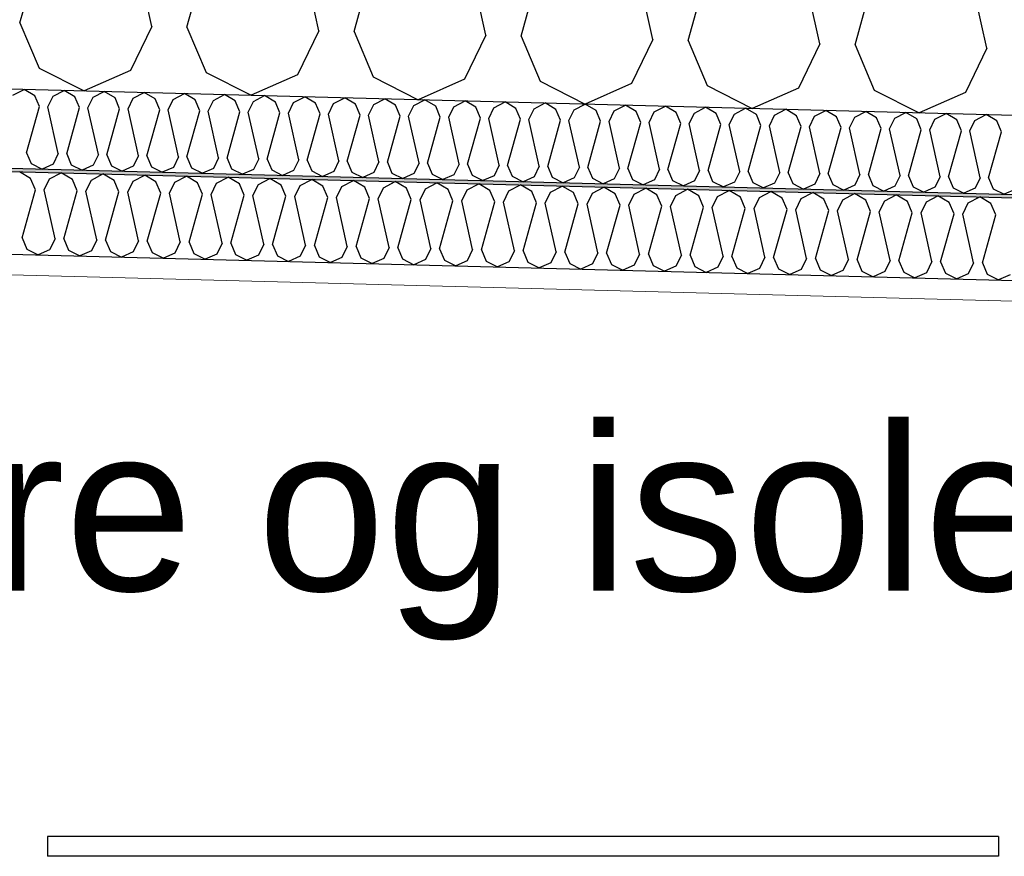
# Model space of a CAD drawing. Header units: millimetres. Extents: x -8544 to 51179, y -2070 to 39312.
# Tile 154 of 165: x 40821 to 41417, y 6214 to 6721. Entities that reach past the tile are written whole.
import ezdxf

# ---------------------------------------------------------------- set-up
doc = ezdxf.new("R2010")
doc.units = ezdxf.units.MM
doc.header["$LTSCALE"] = 0.5
doc.header["$MEASUREMENT"] = 0
doc.linetypes.add('PLINE', pattern=[0])
doc.layers.add('236- Innvendig kledning og overflate(Nye konstruksjoner)', color=7, linetype='Continuous', lineweight=0)
for name, color, linetype in [('256- Faste himlinger og overflatebehandling (Skravur)(Nye konstruksjoner)', 7, 'Continuous'), ('256- Faste himlinger og overflatebehandling(Nye konstruksjoner)', 7, 'Continuous'), ('257- Systemhimlinger (Skravur)(Nye konstruksjoner)', 7, 'Continuous'), ('257- Systemhimlinger(Nye konstruksjoner)', 7, 'Continuous'), ('261- Primærkonstruksjon (tak)', 7, 'Continuous'), ('261- Primærkonstruksjon (tak) (Skravur)', 7, 'Continuous'), ('832- Tekst bygning(Nye konstruksjoner)', 7, 'Continuous')]:
    doc.layers.add(name, color=color, linetype=linetype)
doc.styles.add('GENERATED_STYLE_3', font='arial.ttf')
doc.dimstyles.new('GENERATED_STYLE__2', dxfattribs={"dimtxt": 0.18, "dimasz": 182.4, "dimexe": 0.18, "dimexo": 0.0625, "dimgap": 0, "dimtad": 0, "dimtih": 1, "dimtoh": 1, "dimdec": 4, "dimzin": 0, "dimdsep": 46, "dimcen": 0.09, "dimadec": 0, "dimazin": 0, "dimtfac": 1, "dimtdec": 4, "dimtmove": 0, "dimatfit": 3, "dimldrblk": 'ARROWHEAD_5', "dimfxl": 1, "dimtolj": 1, "dimtzin": 0, "dimarcsym": 0})

# ---------------------------------------------------------------- blocks, each defined once
blk = doc.blocks.new('*X17')
at = {"layer": '261- Primærkonstruksjon (tak) (Skravur)', "linetype": 'PLINE'}
for p, q in [((40821.04, 6718.88), (40853.43, 6835.39)), ((40900.93, 6716.78), (40874.68, 6834.83)), ((40922.18, 6716.23), (40954.57, 6832.74)), ((41002.07, 6714.14), (40975.82, 6832.18)), ((41023.32, 6713.58), (41055.71, 6830.09)), ((41103.2, 6711.49), (41076.96, 6829.54)), ((41124.45, 6710.93), (41156.84, 6827.44)), ((41204.34, 6708.84), (41178.09, 6826.89)), ((41225.59, 6708.28), (41257.98, 6824.8)), ((41305.48, 6706.19), (41279.23, 6824.24)), ((41326.73, 6705.63), (41359.12, 6822.15)), ((41406.62, 6703.54), (41380.37, 6821.59)), ((40821.04, 6718.88), (40832.66, 6691.47)), ((40900.93, 6716.78), (40887.9, 6690.02)), ((40922.18, 6716.23), (40933.79, 6688.82)), ((41002.07, 6714.14), (40989.03, 6687.38)), ((41023.32, 6713.58), (41034.93, 6686.17)), ((41103.2, 6711.49), (41090.17, 6684.73)), ((41124.45, 6710.93), (41136.07, 6683.53)), ((41204.34, 6708.84), (41191.31, 6682.08)), ((41225.59, 6708.28), (41237.21, 6680.88)), ((41305.48, 6706.19), (41292.45, 6679.43)), ((41326.73, 6705.63), (41338.34, 6678.23)), ((41406.62, 6703.54), (41393.58, 6676.78)), ((40832.66, 6691.47), (40859.93, 6677.68)), ((40887.9, 6690.02), (40859.93, 6677.68)), ((40933.79, 6688.82), (40961.07, 6675.03)), ((40989.03, 6687.38), (40961.07, 6675.03)), ((41034.93, 6686.17), (41062.21, 6672.38)), ((41090.17, 6684.73), (41062.21, 6672.38)), ((41136.07, 6683.53), (41163.35, 6669.73)), ((41191.31, 6682.08), (41163.35, 6669.73)), ((41237.21, 6680.88), (41264.48, 6667.08)), ((41292.45, 6679.43), (41264.48, 6667.08)), ((41338.34, 6678.23), (41365.62, 6664.43)), ((41393.58, 6676.78), (41365.62, 6664.43))]:
    blk.add_line(p, q, dxfattribs=at)
blk = doc.blocks.new('*X19')
at = {"layer": '256- Faste himlinger og overflatebehandling (Skravur)(Nye konstruksjoner)', "linetype": 'PLINE'}
for p, q in [((40827.5, 6624.65), (40820.7, 6628.69)), ((40830.41, 6617.8), (40827.5, 6624.65)), ((40835.72, 6617.66), (40838.98, 6624.35)), ((40838.98, 6624.35), (40845.98, 6628.02)), ((40852.79, 6623.99), (40845.98, 6628.02)), ((40864.26, 6623.69), (40871.27, 6627.36)), ((40878.07, 6623.33), (40871.27, 6627.36)), ((40889.55, 6623.03), (40896.55, 6626.7)), ((40903.36, 6622.67), (40896.55, 6626.7)), ((40914.83, 6622.37), (40921.84, 6626.04)), ((40928.64, 6622), (40921.84, 6626.04)), ((40940.11, 6621.7), (40947.12, 6625.38)), ((40953.92, 6621.34), (40947.12, 6625.38)), ((40965.4, 6621.04), (40972.4, 6624.71)), ((40979.21, 6620.68), (40972.4, 6624.71)), ((40855.69, 6617.14), (40852.79, 6623.99)), ((40861, 6617), (40864.26, 6623.69)), ((40880.98, 6616.48), (40878.07, 6623.33)), ((40886.29, 6616.34), (40889.55, 6623.03)), ((40906.26, 6615.81), (40903.36, 6622.67)), ((40911.57, 6615.68), (40914.83, 6622.37)), ((40931.54, 6615.15), (40928.64, 6622)), ((40936.86, 6615.01), (40940.11, 6621.7)), ((40956.83, 6614.49), (40953.92, 6621.34)), ((40962.14, 6614.35), (40965.4, 6621.04)), ((40982.11, 6613.83), (40979.21, 6620.68)), ((40987.42, 6613.69), (40990.68, 6620.38)), ((40990.68, 6620.38), (40997.69, 6624.05)), ((41004.49, 6620.02), (40997.69, 6624.05)), ((41007.4, 6613.17), (41004.49, 6620.02)), ((41012.71, 6613.03), (41015.97, 6619.72)), ((41015.97, 6619.72), (41022.97, 6623.39)), ((41029.78, 6619.36), (41022.97, 6623.39)), ((41032.68, 6612.5), (41029.78, 6619.36)), ((41037.99, 6612.36), (41041.25, 6619.06)), ((41041.25, 6619.06), (41048.26, 6622.73)), ((41055.06, 6618.69), (41048.26, 6622.73)), ((41057.97, 6611.84), (41055.06, 6618.69)), ((41063.28, 6611.7), (41066.54, 6618.39)), ((41066.54, 6618.39), (41073.54, 6622.07)), ((41080.35, 6618.03), (41073.54, 6622.07)), ((41091.82, 6617.73), (41098.83, 6621.4)), ((41105.63, 6617.37), (41098.83, 6621.4)), ((41117.1, 6617.07), (41124.11, 6620.74)), ((41130.91, 6616.71), (41124.11, 6620.74)), ((41142.39, 6616.41), (41149.4, 6620.08)), ((41156.2, 6616.05), (41149.4, 6620.08)), ((41167.67, 6615.74), (41174.68, 6619.42)), ((41181.48, 6615.38), (41174.68, 6619.42)), ((41192.96, 6615.08), (41199.96, 6618.76)), ((41206.77, 6614.72), (41199.96, 6618.76)), ((40822.31, 6588.67), (40830.41, 6617.8)), ((40842.28, 6588.15), (40835.72, 6617.66)), ((40847.59, 6588.01), (40855.69, 6617.14)), ((40867.57, 6587.49), (40861, 6617)), ((40872.88, 6587.35), (40880.98, 6616.48)), ((40892.85, 6586.83), (40886.29, 6616.34)), ((40898.16, 6586.69), (40906.26, 6615.81)), ((40918.13, 6586.16), (40911.57, 6615.68)), ((40923.45, 6586.02), (40931.54, 6615.15)), ((40943.42, 6585.5), (40936.86, 6615.01)), ((40948.73, 6585.36), (40956.83, 6614.49)), ((40968.7, 6584.84), (40962.14, 6614.35)), ((40974.01, 6584.7), (40982.11, 6613.83)), ((40993.99, 6584.18), (40987.42, 6613.69)), ((40999.3, 6584.04), (41007.4, 6613.17)), ((41019.27, 6583.52), (41012.71, 6613.03)), ((41024.58, 6583.38), (41032.68, 6612.5)), ((41044.56, 6582.85), (41037.99, 6612.36)), ((41083.25, 6611.18), (41080.35, 6618.03)), ((41088.56, 6611.04), (41091.82, 6617.73)), ((41108.53, 6610.52), (41105.63, 6617.37)), ((41113.85, 6610.38), (41117.1, 6617.07)), ((41133.82, 6609.86), (41130.91, 6616.71)), ((41139.13, 6609.72), (41142.39, 6616.41)), ((41159.1, 6609.19), (41156.2, 6616.05)), ((41164.42, 6609.05), (41167.67, 6615.74)), ((41184.39, 6608.53), (41181.48, 6615.38)), ((41189.7, 6608.39), (41192.96, 6615.08)), ((41209.67, 6607.87), (41206.77, 6614.72)), ((41214.98, 6607.73), (41218.24, 6614.42)), ((41218.24, 6614.42), (41225.25, 6618.09)), ((41232.05, 6614.06), (41225.25, 6618.09)), ((41234.96, 6607.21), (41232.05, 6614.06)), ((41240.27, 6607.07), (41243.53, 6613.76)), ((41243.53, 6613.76), (41250.53, 6617.43)), ((41257.34, 6613.4), (41250.53, 6617.43)), ((41260.24, 6606.55), (41257.34, 6613.4)), ((41265.55, 6606.41), (41268.81, 6613.1)), ((41268.81, 6613.1), (41275.82, 6616.77)), ((41282.62, 6612.73), (41275.82, 6616.77)), ((41285.52, 6605.88), (41282.62, 6612.73)), ((41290.84, 6605.74), (41294.1, 6612.43)), ((41294.1, 6612.43), (41301.1, 6616.11)), ((41307.91, 6612.07), (41301.1, 6616.11)), ((41319.38, 6611.77), (41326.39, 6615.44)), ((41333.19, 6611.41), (41326.39, 6615.44)), ((41344.66, 6611.11), (41351.67, 6614.78)), ((41358.47, 6610.75), (41351.67, 6614.78)), ((41369.95, 6610.45), (41376.95, 6614.12)), ((41383.76, 6610.09), (41376.95, 6614.12)), ((41395.23, 6609.79), (41402.24, 6613.46)), ((41409.04, 6609.42), (41402.24, 6613.46)), ((41049.87, 6582.71), (41057.97, 6611.84)), ((41069.84, 6582.19), (41063.28, 6611.7)), ((41075.15, 6582.05), (41083.25, 6611.18)), ((41095.12, 6581.53), (41088.56, 6611.04)), ((41100.44, 6581.39), (41108.53, 6610.52)), ((41120.41, 6580.87), (41113.85, 6610.38)), ((41125.72, 6580.73), (41133.82, 6609.86)), ((41145.69, 6580.2), (41139.13, 6609.72)), ((41151.01, 6580.07), (41159.1, 6609.19)), ((41170.98, 6579.54), (41164.42, 6609.05)), ((41176.29, 6579.4), (41184.39, 6608.53)), ((41196.26, 6578.88), (41189.7, 6608.39)), ((41201.57, 6578.74), (41209.67, 6607.87)), ((41221.55, 6578.22), (41214.98, 6607.73)), ((41226.86, 6578.08), (41234.96, 6607.21)), ((41246.83, 6577.56), (41240.27, 6607.07)), ((41252.14, 6577.42), (41260.24, 6606.55)), ((41272.11, 6576.89), (41265.55, 6606.41)), ((41310.81, 6605.22), (41307.91, 6612.07)), ((41316.12, 6605.08), (41319.38, 6611.77)), ((41336.09, 6604.56), (41333.19, 6611.41)), ((41341.41, 6604.42), (41344.66, 6611.11)), ((41361.38, 6603.9), (41358.47, 6610.75)), ((41366.69, 6603.76), (41369.95, 6610.45)), ((41386.66, 6603.23), (41383.76, 6610.09)), ((41391.97, 6603.1), (41395.23, 6609.79)), ((41411.95, 6602.57), (41409.04, 6609.42)), ((41277.43, 6576.76), (41285.52, 6605.88)), ((41297.4, 6576.23), (41290.84, 6605.74)), ((41302.71, 6576.09), (41310.81, 6605.22)), ((41322.68, 6575.57), (41316.12, 6605.08)), ((41328, 6575.43), (41336.09, 6604.56)), ((41347.97, 6574.91), (41341.41, 6604.42)), ((41353.28, 6574.77), (41361.38, 6603.9)), ((41373.25, 6574.25), (41366.69, 6603.76)), ((41378.56, 6574.11), (41386.66, 6603.23)), ((41398.54, 6573.58), (41391.97, 6603.1)), ((41403.85, 6573.44), (41411.95, 6602.57)), ((40822.31, 6588.67), (40825.21, 6581.82)), ((40842.28, 6588.15), (40839.02, 6581.46)), ((40847.59, 6588.01), (40850.5, 6581.16)), ((40867.57, 6587.49), (40864.31, 6580.8)), ((40872.88, 6587.35), (40875.78, 6580.5)), ((40892.85, 6586.83), (40889.59, 6580.14)), ((40898.16, 6586.69), (40901.07, 6579.83)), ((40918.13, 6586.16), (40914.88, 6579.47)), ((40923.45, 6586.02), (40926.35, 6579.17)), ((40943.42, 6585.5), (40940.16, 6578.81)), ((40948.73, 6585.36), (40951.63, 6578.51)), ((40968.7, 6584.84), (40965.44, 6578.15)), ((40974.01, 6584.7), (40976.92, 6577.85)), ((40993.99, 6584.18), (40990.73, 6577.49)), ((40999.3, 6584.04), (41002.2, 6577.19)), ((41019.27, 6583.52), (41016.01, 6576.82)), ((41024.58, 6583.38), (41027.49, 6576.52)), ((41044.56, 6582.85), (41041.3, 6576.16)), ((41049.87, 6582.71), (41052.77, 6575.86)), ((40825.21, 6581.82), (40832.03, 6578.37)), ((40839.02, 6581.46), (40832.03, 6578.37)), ((40850.5, 6581.16), (40857.32, 6577.71)), ((40864.31, 6580.8), (40857.32, 6577.71)), ((40875.78, 6580.5), (40882.6, 6577.05)), ((40889.59, 6580.14), (40882.6, 6577.05)), ((40901.07, 6579.83), (40907.89, 6576.39)), ((40914.88, 6579.47), (40907.89, 6576.39)), ((40926.35, 6579.17), (40933.17, 6575.72)), ((40940.16, 6578.81), (40933.17, 6575.72)), ((40951.63, 6578.51), (40958.45, 6575.06)), ((40965.44, 6578.15), (40958.45, 6575.06)), ((40976.92, 6577.85), (40983.74, 6574.4)), ((40990.73, 6577.49), (40983.74, 6574.4)), ((41002.2, 6577.19), (41009.02, 6573.74)), ((41016.01, 6576.82), (41009.02, 6573.74)), ((41027.49, 6576.52), (41034.31, 6573.08)), ((41069.84, 6582.19), (41066.58, 6575.5)), ((41075.15, 6582.05), (41078.06, 6575.2)), ((41095.12, 6581.53), (41091.87, 6574.84)), ((41100.44, 6581.39), (41103.34, 6574.54)), ((41120.41, 6580.87), (41117.15, 6574.18)), ((41125.72, 6580.73), (41128.62, 6573.88)), ((41145.69, 6580.2), (41142.43, 6573.51)), ((41151.01, 6580.07), (41153.91, 6573.21)), ((41170.98, 6579.54), (41167.72, 6572.85)), ((41176.29, 6579.4), (41179.19, 6572.55)), ((41196.26, 6578.88), (41193, 6572.19)), ((41201.57, 6578.74), (41204.48, 6571.89)), ((41221.55, 6578.22), (41218.29, 6571.53)), ((41226.86, 6578.08), (41229.76, 6571.23)), ((41246.83, 6577.56), (41243.57, 6570.87)), ((41252.14, 6577.42), (41255.05, 6570.57)), ((41272.11, 6576.89), (41268.86, 6570.2)), ((41277.43, 6576.76), (41280.33, 6569.9)), ((41041.3, 6576.16), (41034.31, 6573.08)), ((41052.77, 6575.86), (41059.59, 6572.41)), ((41066.58, 6575.5), (41059.59, 6572.41)), ((41078.06, 6575.2), (41084.88, 6571.75)), ((41091.87, 6574.84), (41084.88, 6571.75)), ((41103.34, 6574.54), (41110.16, 6571.09)), ((41117.15, 6574.18), (41110.16, 6571.09)), ((41128.62, 6573.88), (41135.44, 6570.43)), ((41142.43, 6573.51), (41135.44, 6570.43)), ((41153.91, 6573.21), (41160.73, 6569.77)), ((41167.72, 6572.85), (41160.73, 6569.77)), ((41179.19, 6572.55), (41186.01, 6569.1)), ((41193, 6572.19), (41186.01, 6569.1)), ((41204.48, 6571.89), (41211.3, 6568.44)), ((41218.29, 6571.53), (41211.3, 6568.44)), ((41229.76, 6571.23), (41236.58, 6567.78)), ((41243.57, 6570.87), (41236.58, 6567.78)), ((41255.05, 6570.57), (41261.87, 6567.12)), ((41297.4, 6576.23), (41294.14, 6569.54)), ((41302.71, 6576.09), (41305.62, 6569.24)), ((41322.68, 6575.57), (41319.42, 6568.88)), ((41328, 6575.43), (41330.9, 6568.58)), ((41347.97, 6574.91), (41344.71, 6568.22)), ((41353.28, 6574.77), (41356.18, 6567.92)), ((41373.25, 6574.25), (41369.99, 6567.56)), ((41378.56, 6574.11), (41381.47, 6567.26)), ((41398.54, 6573.58), (41395.28, 6566.89)), ((41403.85, 6573.44), (41406.75, 6566.59)), ((41268.86, 6570.2), (41261.87, 6567.12)), ((41280.33, 6569.9), (41287.15, 6566.46)), ((41294.14, 6569.54), (41287.15, 6566.46)), ((41305.62, 6569.24), (41312.43, 6565.79)), ((41319.42, 6568.88), (41312.43, 6565.79)), ((41330.9, 6568.58), (41337.72, 6565.13)), ((41344.71, 6568.22), (41337.72, 6565.13)), ((41356.18, 6567.92), (41363, 6564.47)), ((41369.99, 6567.56), (41363, 6564.47)), ((41381.47, 6567.26), (41388.29, 6563.81)), ((41395.28, 6566.89), (41388.29, 6563.81)), ((41406.75, 6566.59), (41413.57, 6563.14)), ((41420.56, 6566.23), (41413.57, 6563.14))]:
    blk.add_line(p, q, dxfattribs=at)
blk = doc.blocks.new('*X20')
at = {"layer": '256- Faste himlinger og overflatebehandling (Skravur)(Nye konstruksjoner)', "linetype": 'PLINE'}
for p, q in [((40816.8, 6675.1), (40823.52, 6678.63)), ((40830.06, 6674.76), (40823.52, 6678.63)), ((40841.07, 6674.47), (40847.8, 6677.99)), ((40854.33, 6674.12), (40847.8, 6677.99)), ((40832.84, 6668.18), (40830.06, 6674.76)), ((40837.94, 6668.05), (40841.07, 6674.47)), ((40857.12, 6667.54), (40854.33, 6674.12)), ((40862.22, 6667.41), (40865.35, 6673.83)), ((40865.35, 6673.83), (40872.07, 6677.36)), ((40878.6, 6673.49), (40872.07, 6677.36)), ((40881.39, 6666.91), (40878.6, 6673.49)), ((40886.49, 6666.77), (40889.62, 6673.2)), ((40889.62, 6673.2), (40896.34, 6676.72)), ((40902.88, 6672.85), (40896.34, 6676.72)), ((40905.66, 6666.27), (40902.88, 6672.85)), ((40910.76, 6666.14), (40913.89, 6672.56)), ((40913.89, 6672.56), (40920.62, 6676.09)), ((40927.15, 6672.21), (40920.62, 6676.09)), ((40929.94, 6665.64), (40927.15, 6672.21)), ((40935.04, 6665.5), (40938.16, 6671.93)), ((40938.16, 6671.93), (40944.89, 6675.45)), ((40951.42, 6671.58), (40944.89, 6675.45)), ((40962.44, 6671.29), (40969.16, 6674.82)), ((40975.69, 6670.94), (40969.16, 6674.82)), ((40986.71, 6670.65), (40993.44, 6674.18)), ((40999.97, 6670.31), (40993.44, 6674.18)), ((41010.98, 6670.02), (41017.71, 6673.54)), ((41024.24, 6669.67), (41017.71, 6673.54)), ((41035.26, 6669.38), (41041.98, 6672.91)), ((41048.51, 6669.04), (41041.98, 6672.91)), ((41059.53, 6668.75), (41066.25, 6672.27)), ((41072.79, 6668.4), (41066.25, 6672.27)), ((40825.07, 6640.22), (40832.84, 6668.18)), ((40844.24, 6639.71), (40837.94, 6668.05)), ((40849.34, 6639.58), (40857.12, 6667.54)), ((40868.52, 6639.08), (40862.22, 6667.41)), ((40873.62, 6638.95), (40881.39, 6666.91)), ((40892.79, 6638.44), (40886.49, 6666.77)), ((40897.89, 6638.31), (40905.66, 6666.27)), ((40917.06, 6637.81), (40910.76, 6666.14)), ((40954.21, 6665), (40951.42, 6671.58)), ((40959.31, 6664.87), (40962.44, 6671.29)), ((40978.48, 6664.37), (40975.69, 6670.94)), ((40983.58, 6664.23), (40986.71, 6670.65)), ((41002.76, 6663.73), (40999.97, 6670.31)), ((41007.85, 6663.6), (41010.98, 6670.02)), ((41027.03, 6663.09), (41024.24, 6669.67)), ((41032.13, 6662.96), (41035.26, 6669.38)), ((41051.3, 6662.46), (41048.51, 6669.04)), ((41056.4, 6662.33), (41059.53, 6668.75)), ((41075.57, 6661.82), (41072.79, 6668.4)), ((41080.67, 6661.69), (41083.8, 6668.11)), ((41083.8, 6668.11), (41090.53, 6671.64)), ((41097.06, 6667.77), (41090.53, 6671.64)), ((41099.85, 6661.19), (41097.06, 6667.77)), ((41104.95, 6661.05), (41108.07, 6667.48)), ((41108.07, 6667.48), (41114.8, 6671)), ((41121.33, 6667.13), (41114.8, 6671)), ((41124.12, 6660.55), (41121.33, 6667.13)), ((41129.22, 6660.42), (41132.35, 6666.84)), ((41132.35, 6666.84), (41139.07, 6670.37)), ((41145.6, 6666.49), (41139.07, 6670.37)), ((41148.39, 6659.92), (41145.6, 6666.49)), ((41153.49, 6659.78), (41156.62, 6666.21)), ((41156.62, 6666.21), (41163.35, 6669.73)), ((41169.88, 6665.86), (41163.35, 6669.73)), ((41180.89, 6665.57), (41187.62, 6669.1)), ((41194.15, 6665.22), (41187.62, 6669.1)), ((41205.17, 6664.93), (41211.89, 6668.46)), ((41218.42, 6664.59), (41211.89, 6668.46)), ((41229.44, 6664.3), (41236.16, 6667.82)), ((41242.7, 6663.95), (41236.16, 6667.82)), ((41253.71, 6663.66), (41260.44, 6667.19)), ((41266.97, 6663.32), (41260.44, 6667.19)), ((41277.99, 6663.03), (41284.71, 6666.55)), ((41291.24, 6662.68), (41284.71, 6666.55)), ((40922.16, 6637.67), (40929.94, 6665.64)), ((40941.34, 6637.17), (40935.04, 6665.5)), ((40946.44, 6637.04), (40954.21, 6665)), ((40965.61, 6636.54), (40959.31, 6664.87)), ((40970.71, 6636.4), (40978.48, 6664.37)), ((40989.88, 6635.9), (40983.58, 6664.23)), ((40994.98, 6635.77), (41002.76, 6663.73)), ((41014.15, 6635.27), (41007.85, 6663.6)), ((41019.25, 6635.13), (41027.03, 6663.09)), ((41038.43, 6634.63), (41032.13, 6662.96)), ((41043.53, 6634.5), (41051.3, 6662.46)), ((41062.7, 6633.99), (41056.4, 6662.33)), ((41067.8, 6633.86), (41075.57, 6661.82)), ((41086.97, 6633.36), (41080.67, 6661.69)), ((41092.07, 6633.22), (41099.85, 6661.19)), ((41111.25, 6632.72), (41104.95, 6661.05)), ((41116.35, 6632.59), (41124.12, 6660.55)), ((41135.52, 6632.09), (41129.22, 6660.42)), ((41172.67, 6659.28), (41169.88, 6665.86)), ((41177.77, 6659.15), (41180.89, 6665.57)), ((41196.94, 6658.65), (41194.15, 6665.22)), ((41202.04, 6658.51), (41205.17, 6664.93)), ((41221.21, 6658.01), (41218.42, 6664.59)), ((41226.31, 6657.88), (41229.44, 6664.3)), ((41245.48, 6657.37), (41242.7, 6663.95)), ((41250.58, 6657.24), (41253.71, 6663.66)), ((41269.76, 6656.74), (41266.97, 6663.32)), ((41274.86, 6656.6), (41277.99, 6663.03)), ((41294.03, 6656.1), (41291.24, 6662.68)), ((41299.13, 6655.97), (41302.26, 6662.39)), ((41302.26, 6662.39), (41308.98, 6665.92)), ((41315.52, 6662.04), (41308.98, 6665.92)), ((41318.3, 6655.47), (41315.52, 6662.04)), ((41323.4, 6655.33), (41326.53, 6661.76)), ((41326.53, 6661.76), (41333.26, 6665.28)), ((41339.79, 6661.41), (41333.26, 6665.28)), ((41342.58, 6654.83), (41339.79, 6661.41)), ((41347.68, 6654.7), (41350.8, 6661.12)), ((41350.8, 6661.12), (41357.53, 6664.65)), ((41364.06, 6660.77), (41357.53, 6664.65)), ((41366.85, 6654.2), (41364.06, 6660.77)), ((41371.95, 6654.06), (41375.08, 6660.48)), ((41375.08, 6660.48), (41381.8, 6664.01)), ((41388.33, 6660.14), (41381.8, 6664.01)), ((41391.12, 6653.56), (41388.33, 6660.14)), ((41399.35, 6659.85), (41406.08, 6663.38)), ((41412.61, 6659.5), (41406.08, 6663.38)), ((41140.62, 6631.95), (41148.39, 6659.92)), ((41159.79, 6631.45), (41153.49, 6659.78)), ((41164.89, 6631.32), (41172.67, 6659.28)), ((41184.07, 6630.82), (41177.77, 6659.15)), ((41189.16, 6630.68), (41196.94, 6658.65)), ((41208.34, 6630.18), (41202.04, 6658.51)), ((41213.44, 6630.05), (41221.21, 6658.01)), ((41232.61, 6629.54), (41226.31, 6657.88)), ((41237.71, 6629.41), (41245.48, 6657.37)), ((41256.88, 6628.91), (41250.58, 6657.24)), ((41261.98, 6628.78), (41269.76, 6656.74)), ((41281.16, 6628.27), (41274.86, 6656.6)), ((41286.26, 6628.14), (41294.03, 6656.1)), ((41305.43, 6627.64), (41299.13, 6655.97)), ((41310.53, 6627.5), (41318.3, 6655.47)), ((41329.7, 6627), (41323.4, 6655.33)), ((41334.8, 6626.87), (41342.58, 6654.83)), ((41353.98, 6626.37), (41347.68, 6654.7)), ((41359.08, 6626.23), (41366.85, 6654.2)), ((41378.25, 6625.73), (41371.95, 6654.06)), ((41396.22, 6653.43), (41399.35, 6659.85)), ((41415.4, 6652.92), (41412.61, 6659.5)), ((41383.35, 6625.6), (41391.12, 6653.56)), ((41402.52, 6625.1), (41396.22, 6653.43)), ((41407.62, 6624.96), (41415.4, 6652.92)), ((40825.07, 6640.22), (40827.86, 6633.64)), ((40844.24, 6639.71), (40841.12, 6633.29)), ((40849.34, 6639.58), (40852.13, 6633)), ((40868.52, 6639.08), (40865.39, 6632.66)), ((40873.62, 6638.95), (40876.4, 6632.37)), ((40892.79, 6638.44), (40889.66, 6632.02)), ((40897.89, 6638.31), (40900.68, 6631.73)), ((40917.06, 6637.81), (40913.93, 6631.38)), ((40922.16, 6637.67), (40924.95, 6631.1)), ((40941.34, 6637.17), (40938.21, 6630.75)), ((40946.44, 6637.04), (40949.22, 6630.46)), ((40965.61, 6636.54), (40962.48, 6630.11)), ((40970.71, 6636.4), (40973.5, 6629.83)), ((40827.86, 6633.64), (40834.4, 6630.33)), ((40841.12, 6633.29), (40834.4, 6630.33)), ((40852.13, 6633), (40858.68, 6629.69)), ((40865.39, 6632.66), (40858.68, 6629.69)), ((40876.4, 6632.37), (40882.95, 6629.06)), ((40889.66, 6632.02), (40882.95, 6629.06)), ((40900.68, 6631.73), (40907.22, 6628.42)), ((40913.93, 6631.38), (40907.22, 6628.42)), ((40924.95, 6631.1), (40931.5, 6627.79)), ((40938.21, 6630.75), (40931.5, 6627.79)), ((40949.22, 6630.46), (40955.77, 6627.15)), ((40989.88, 6635.9), (40986.75, 6629.48)), ((40994.98, 6635.77), (40997.77, 6629.19)), ((41014.15, 6635.27), (41011.03, 6628.84)), ((41019.25, 6635.13), (41022.04, 6628.55)), ((41038.43, 6634.63), (41035.3, 6628.21)), ((41043.53, 6634.5), (41046.31, 6627.92)), ((41062.7, 6633.99), (41059.57, 6627.57)), ((41067.8, 6633.86), (41070.59, 6627.28)), ((41086.97, 6633.36), (41083.85, 6626.94)), ((41092.07, 6633.22), (41094.86, 6626.65)), ((41111.25, 6632.72), (41108.12, 6626.3)), ((41116.35, 6632.59), (41119.13, 6626.01)), ((41135.52, 6632.09), (41132.39, 6625.66)), ((41140.62, 6631.95), (41143.41, 6625.38)), ((41159.79, 6631.45), (41156.66, 6625.03)), ((41164.89, 6631.32), (41167.68, 6624.74)), ((41184.07, 6630.82), (41180.94, 6624.39)), ((41189.16, 6630.68), (41191.95, 6624.1)), ((41208.34, 6630.18), (41205.21, 6623.76)), ((40962.48, 6630.11), (40955.77, 6627.15)), ((40973.5, 6629.83), (40980.04, 6626.51)), ((40986.75, 6629.48), (40980.04, 6626.51)), ((40997.77, 6629.19), (41004.32, 6625.88)), ((41011.03, 6628.84), (41004.32, 6625.88)), ((41022.04, 6628.55), (41028.59, 6625.24)), ((41035.3, 6628.21), (41028.59, 6625.24)), ((41046.31, 6627.92), (41052.86, 6624.61)), ((41059.57, 6627.57), (41052.86, 6624.61)), ((41070.59, 6627.28), (41077.13, 6623.97)), ((41083.85, 6626.94), (41077.13, 6623.97)), ((41094.86, 6626.65), (41101.41, 6623.34)), ((41108.12, 6626.3), (41101.41, 6623.34)), ((41119.13, 6626.01), (41125.68, 6622.7)), ((41132.39, 6625.66), (41125.68, 6622.7)), ((41143.41, 6625.38), (41149.95, 6622.07)), ((41156.66, 6625.03), (41149.95, 6622.07)), ((41167.68, 6624.74), (41174.23, 6621.43)), ((41180.94, 6624.39), (41174.23, 6621.43)), ((41213.44, 6630.05), (41216.23, 6623.47)), ((41232.61, 6629.54), (41229.48, 6623.12)), ((41237.71, 6629.41), (41240.5, 6622.83)), ((41256.88, 6628.91), (41253.76, 6622.49)), ((41261.98, 6628.78), (41264.77, 6622.2)), ((41281.16, 6628.27), (41278.03, 6621.85)), ((41286.26, 6628.14), (41289.04, 6621.56)), ((41305.43, 6627.64), (41302.3, 6621.22)), ((41310.53, 6627.5), (41313.32, 6620.93)), ((41329.7, 6627), (41326.57, 6620.58)), ((41334.8, 6626.87), (41337.59, 6620.29)), ((41353.98, 6626.37), (41350.85, 6619.94)), ((41359.08, 6626.23), (41361.86, 6619.66)), ((41378.25, 6625.73), (41375.12, 6619.31)), ((41383.35, 6625.6), (41386.14, 6619.02)), ((41402.52, 6625.1), (41399.39, 6618.67)), ((41407.62, 6624.96), (41410.41, 6618.38)), ((41191.95, 6624.1), (41198.5, 6620.79)), ((41205.21, 6623.76), (41198.5, 6620.79)), ((41216.23, 6623.47), (41222.77, 6620.16)), ((41229.48, 6623.12), (41222.77, 6620.16)), ((41240.5, 6622.83), (41247.04, 6619.52)), ((41253.76, 6622.49), (41247.04, 6619.52)), ((41264.77, 6622.2), (41271.32, 6618.89)), ((41278.03, 6621.85), (41271.32, 6618.89)), ((41289.04, 6621.56), (41295.59, 6618.25)), ((41302.3, 6621.22), (41295.59, 6618.25)), ((41313.32, 6620.93), (41319.86, 6617.62)), ((41326.57, 6620.58), (41319.86, 6617.62)), ((41337.59, 6620.29), (41344.14, 6616.98)), ((41350.85, 6619.94), (41344.14, 6616.98)), ((41361.86, 6619.66), (41368.41, 6616.34)), ((41375.12, 6619.31), (41368.41, 6616.34)), ((41386.14, 6619.02), (41392.68, 6615.71)), ((41399.39, 6618.67), (41392.68, 6615.71)), ((41410.41, 6618.38), (41416.96, 6615.07)), ((41423.67, 6618.04), (41416.96, 6615.07))]:
    blk.add_line(p, q, dxfattribs=at)
blk = doc.blocks.new('ARROWHEAD_5')
at = {"linetype": 'Continuous'}
blk.add_hatch(color=256, dxfattribs=at).paths.add_polyline_path([(-1, 0.2679), (0, 0), (-1, -0.2679)])
blk.add_line((0, 0), (-1, 0), dxfattribs=at)

msp = doc.modelspace()

# ---------------------------------------------------------------- hatches: boundary and pattern name
at = {"layer": '256- Faste himlinger og overflatebehandling (Skravur)(Nye konstruksjoner)', "linetype": 'Continuous'}
msp.add_hatch(color=256, dxfattribs=at).paths.add_polyline_path([(39201.93, 6673.08), (39201.93, 6671.08), (43699.43, 6553.3), (43699.43, 6555.31)])
h = msp.add_hatch(dxfattribs=at)
h.set_pattern_fill('Gips', color=256, style=0, pattern_type=2)
h.set_pattern_definition([(358.5, (0, 0), (2.26699, 86.57286), [0, -50]), (358.5, (26.125, 42.63), (2.26699, 86.57286), [0, -50])])
h.paths.add_polyline_path([(39201.93, 6608.55), (43699.43, 6490.78), (43699.43, 6503.29), (39201.93, 6621.06)])
at = {"layer": '257- Systemhimlinger (Skravur)(Nye konstruksjoner)', "linetype": 'Continuous'}
h = msp.add_hatch(dxfattribs=at)
h.set_pattern_fill('Prikker_tett', color=256, style=0, pattern_type=2)
h.set_pattern_definition([(0, (0, 0), (0, 43.30127), [0, -25]), (0, (12.5, 21.65), (0, 43.30127), [0, -25])])
h.paths.add_polyline_path([(40837.68, 6214), (41413.68, 6214), (41413.68, 6226), (40837.68, 6226)])

# ---------------------------------------------------------------- linework, layer by layer
at = {"layer": '236- Innvendig kledning og overflate(Nye konstruksjoner)', "linetype": 'PLINE'}
msp.add_line((39201.93, 6608.55), (43711.93, 6490.46), dxfattribs=at)
at = {"layer": '256- Faste himlinger og overflatebehandling(Nye konstruksjoner)', "linetype": 'PLINE'}
for p, q in [((39201.93, 6673.08), (43711.93, 6554.98)), ((39201.93, 6671.08), (43711.93, 6552.98)), ((39201.93, 6621.06), (43711.93, 6502.96))]:
    msp.add_line(p, q, dxfattribs=at)
at = {"layer": '257- Systemhimlinger(Nye konstruksjoner)', "linetype": 'PLINE'}
for p, q in [((40837.68, 6226), (40837.68, 6214)), ((41413.68, 6226), (40837.68, 6226)), ((41413.68, 6226), (41413.68, 6214)), ((41413.68, 6214), (40837.68, 6214))]:
    msp.add_line(p, q, dxfattribs=at)
at = {"layer": '261- Primærkonstruksjon (tak)', "linetype": 'PLINE'}
msp.add_line((39201.93, 6721.09), (43711.93, 6602.99), dxfattribs=at)

# ---------------------------------------------------------------- block references
at = {"layer": '256- Faste himlinger og overflatebehandling(Nye konstruksjoner)'}
for name in ['*X20', '*X19']:
    msp.add_blockref(name, (0, 0), dxfattribs=at)
at = {"layer": '261- Primærkonstruksjon (tak)'}
msp.add_blockref('*X17', (0, 0), dxfattribs=at)

# ---------------------------------------------------------------- texts
at = {"layer": '832- Tekst bygning(Nye konstruksjoner)', "linetype": 'Continuous', "insert": (39971, 6344.77), "char_height": 100, "attachment_point": 7, "style": 'GENERATED_STYLE_3'}
msp.add_mtext('\\A1;{\\pql;\\fArial|b0|i0|c0|p0;\\W1.000000;Ny dampsperre og isolering}', dxfattribs=at)

# ---------------------------------------------------------------- leaders
at = {"layer": '832- Tekst bygning(Nye konstruksjoner)', "linetype": 'PLINE', "annotation_type": 0, "has_hookline": 1, "hookline_direction": 1, "text_width": 1686.7}
msp.add_leader([(42061.93, 6545), (41902.85, 6344.77), (41647.99, 6299.35)], dimstyle='GENERATED_STYLE__2', dxfattribs=at)

doc.saveas('drawing.dxf')
